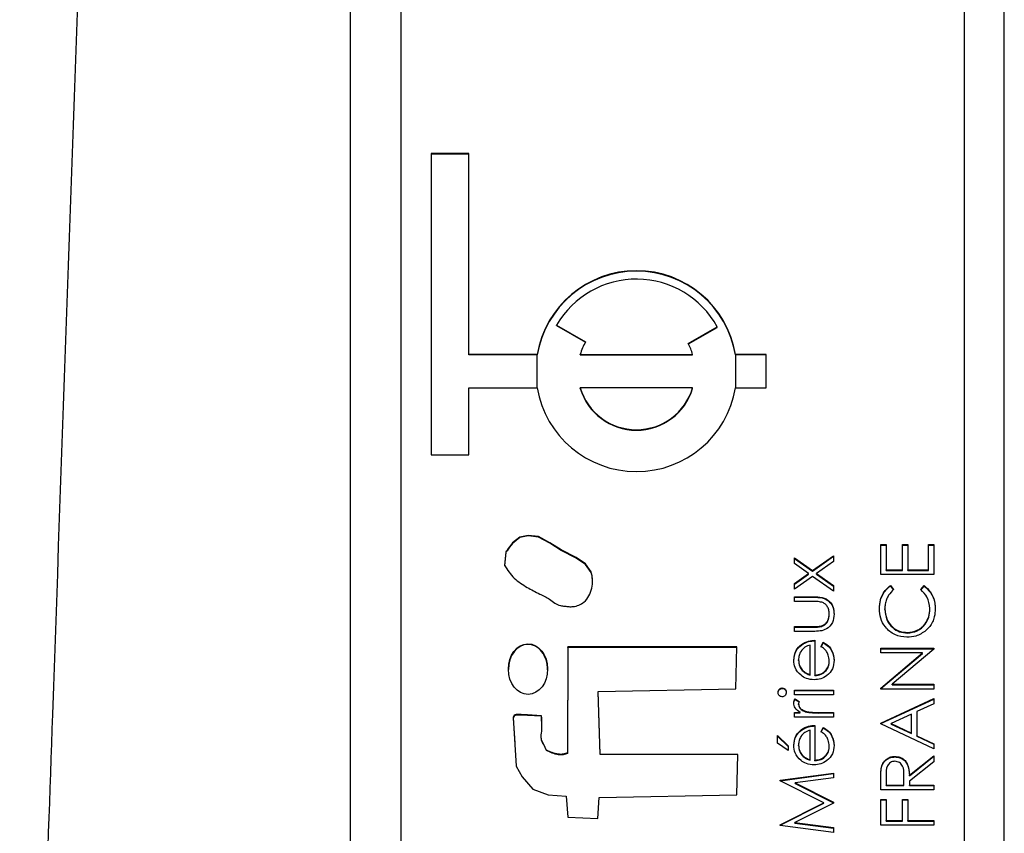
# Model space of a CAD drawing. Header units: millimetres. Extents: x 336 to 1254, y 15 to 971.
# Tile 16 of 33: x 680.3 to 690.09, y 474.33 to 482.42. Entities that reach past the tile are written whole.
import ezdxf

# ---------------------------------------------------------------- set-up
doc = ezdxf.new("R2010")
doc.units = ezdxf.units.MM

msp = doc.modelspace()

# ---------------------------------------------------------------- linework, layer by layer
at = {"color": 7, "linetype": 'Continuous', "lineweight": 25}
for p, q in [((683.5948, 466.1201), (683.5948, 503.6749)), ((689.6948, 503.2592), (689.6948, 463.3127)), ((690.0948, 463.3127), (690.0948, 503.2592)), ((684.0948, 501.2619), (684.0948, 465.31)), ((684.7698, 481.0889), (684.3948, 481.0889)), ((684.3948, 481.0889), (684.3948, 478.0929)), ((684.7698, 481.0837), (684.3948, 481.0837)), ((684.7698, 479.0916), (684.7698, 481.0889)), ((685.6426, 479.3828), (685.9313, 479.2164)), ((685.6426, 479.3777), (685.6426, 479.3828)), ((685.6426, 479.3777), (685.929, 479.2125)), ((686.9511, 479.1993), (687.2399, 479.3658)), ((686.9532, 479.1954), (687.2399, 479.3607)), ((687.2399, 479.3607), (687.2399, 479.3658)), ((685.4504, 479.0916), (684.7698, 479.0916)), ((684.7698, 479.0864), (684.7698, 479.0916)), ((685.4504, 479.0864), (684.7698, 479.0864)), ((685.4504, 479.0864), (685.4504, 479.0916)), ((685.8774, 479.0916), (686.9955, 479.0916)), ((685.8774, 479.0864), (685.8774, 479.0916)), ((685.8774, 479.0864), (686.9955, 479.0864)), ((686.9955, 479.0864), (686.9955, 479.0916)), ((687.7281, 479.0916), (687.4224, 479.0916)), ((687.4224, 479.0864), (687.4224, 479.0916)), ((687.7281, 479.0864), (687.4224, 479.0864)), ((687.7281, 478.7587), (687.7281, 479.0916)), ((684.7698, 478.0929), (684.7698, 478.7587)), ((684.7698, 478.7587), (685.4504, 478.7587)), ((685.8774, 478.7535), (685.8774, 478.7587)), ((686.9955, 478.7587), (685.8774, 478.7587)), ((686.9955, 478.7535), (686.9955, 478.7587)), ((687.4224, 478.7587), (687.7281, 478.7587)), ((684.3948, 478.0929), (684.7698, 478.0929)), ((688.8656, 477.2), (688.9199, 477.2)), ((688.8656, 476.9019), (688.8656, 477.2)), ((688.8656, 477.1949), (688.9199, 477.1949)), ((688.9199, 477.2), (688.9199, 476.9494)), ((689.0827, 477.2), (689.137, 477.2)), ((689.0827, 476.9494), (689.0827, 477.2)), ((689.0827, 477.1949), (689.137, 477.1949)), ((689.137, 477.2), (689.137, 476.9494)), ((689.3405, 477.2), (689.3948, 477.2)), ((689.3405, 476.9494), (689.3405, 477.2)), ((689.3405, 477.1949), (689.3948, 477.1949)), ((689.3948, 477.2), (689.3948, 476.9019)), ((688.0081, 477.0685), (688.1871, 476.9409)), ((688.0081, 477.0121), (688.0081, 477.0685)), ((688.0081, 477.0633), (688.1871, 476.9357)), ((688.1871, 476.9409), (688.3948, 477.0888)), ((688.1871, 476.9357), (688.3948, 477.0836)), ((688.3948, 477.0324), (688.2268, 476.9127)), ((688.3948, 477.0888), (688.3948, 477.0324)), ((688.1476, 476.9127), (688.0081, 477.0121)), ((688.1871, 476.9357), (688.1871, 476.9409)), ((688.9199, 476.9494), (689.0827, 476.9494)), ((688.9199, 476.9442), (688.9199, 476.9494)), ((688.9199, 476.9442), (689.0827, 476.9442)), ((689.0827, 476.9442), (689.0827, 476.9494)), ((689.137, 476.9494), (689.3405, 476.9494)), ((689.137, 476.9442), (689.137, 476.9494)), ((689.137, 476.9442), (689.3405, 476.9442)), ((689.3405, 476.9442), (689.3405, 476.9494)), ((685.9871, 476.9226), (685.9871, 476.9278)), ((688.0081, 476.8133), (688.1476, 476.9127)), ((688.0081, 476.8081), (688.1476, 476.9075)), ((688.1871, 476.8845), (688.0081, 476.7568)), ((688.1476, 476.9075), (688.1476, 476.9127)), ((688.3948, 476.7365), (688.1871, 476.8845)), ((688.2268, 476.9127), (688.3948, 476.7929)), ((688.2268, 476.9075), (688.2268, 476.9127)), ((688.2268, 476.9075), (688.3948, 476.7878)), ((689.3948, 476.9019), (688.8656, 476.9019)), ((688.0081, 476.7568), (688.0081, 476.8133)), ((688.3948, 476.7929), (688.3948, 476.7365)), ((688.9627, 476.7935), (688.9945, 476.752)), ((688.9627, 476.7884), (688.9627, 476.7935)), ((688.9627, 476.7884), (688.9945, 476.7469)), ((689.2659, 476.752), (689.2974, 476.7935)), ((689.2659, 476.7469), (689.2974, 476.7884)), ((689.2974, 476.7884), (689.2974, 476.7935)), ((688.0081, 476.6823), (688.1963, 476.6823)), ((688.0081, 476.6349), (688.0081, 476.6823)), ((688.0081, 476.6771), (688.1963, 476.6771)), ((688.1963, 476.6771), (688.1963, 476.6823)), ((688.1874, 476.6349), (688.0081, 476.6349)), ((688.9063, 476.5548), (688.9063, 476.56)), ((689.3541, 476.5581), (689.3541, 476.5633)), ((688.3541, 476.5051), (688.3541, 476.5103)), ((688.0081, 476.3842), (688.1874, 476.3842)), ((688.0081, 476.3368), (688.0081, 476.3842)), ((688.0081, 476.379), (688.1874, 476.379)), ((688.1874, 476.379), (688.1874, 476.3842)), ((688.2778, 476.3865), (688.2778, 476.3917)), ((688.1928, 476.3368), (688.0081, 476.3368)), ((688.2116, 476.2487), (688.2116, 475.9032)), ((689.1307, 476.3209), (689.1307, 476.326)), ((685.7557, 476.1831), (685.7502, 475.1284)), ((685.7557, 476.1779), (685.7502, 475.1232)), ((687.4364, 476.1831), (685.7557, 476.1831)), ((685.7557, 476.1779), (685.7557, 476.1831)), ((687.4363, 476.1779), (685.7557, 476.1779)), ((687.4252, 475.767), (687.4364, 476.1831)), ((688.0774, 476.2015), (688.0774, 476.2067)), ((688.1641, 475.9081), (688.1641, 476.2013)), ((688.2727, 476.1862), (688.2948, 476.2284)), ((688.2727, 476.1811), (688.2948, 476.2232)), ((688.2948, 476.2232), (688.2948, 476.2284)), ((688.8656, 476.1702), (689.3948, 476.1702)), ((688.8656, 476.1228), (688.8656, 476.1702)), ((688.8656, 476.165), (689.3948, 476.165)), ((689.3948, 476.1594), (688.9792, 475.8111)), ((689.3948, 476.1702), (689.3948, 476.1594)), ((688.0488, 476.0484), (688.0488, 476.0536)), ((689.2821, 476.1228), (688.8656, 476.1228)), ((688.8656, 475.7737), (689.2821, 476.1228)), ((688.8656, 475.7685), (689.2821, 476.1176)), ((689.2821, 476.1176), (689.2821, 476.1228)), ((688.085, 475.9489), (688.085, 475.9541)), ((688.3541, 476.0389), (688.3541, 476.0441)), ((688.1641, 475.903), (688.1641, 475.9081)), ((688.2116, 475.898), (688.2116, 475.9032)), ((686.0571, 475.7401), (687.4252, 475.767)), ((687.8862, 475.7693), (687.8862, 475.7744)), ((688.8656, 475.7637), (688.8656, 475.7737)), ((689.3948, 475.7637), (688.8656, 475.7637)), ((688.9792, 475.8111), (689.3948, 475.8111)), ((688.9792, 475.806), (688.9792, 475.8111)), ((688.9792, 475.806), (689.3948, 475.806)), ((689.3948, 475.8111), (689.3948, 475.7637)), ((686.0775, 475.1164), (686.0571, 475.7401)), ((686.0571, 475.7349), (686.0571, 475.7401)), ((686.0775, 475.1112), (686.0571, 475.7349)), ((688.0081, 475.7541), (688.3948, 475.7541)), ((688.0081, 475.7067), (688.0081, 475.7541)), ((688.0081, 475.7489), (688.3948, 475.7489)), ((688.3948, 475.7067), (688.0081, 475.7067)), ((688.0145, 475.666), (688.0557, 475.64)), ((688.0145, 475.6609), (688.0145, 475.666)), ((688.0145, 475.6609), (688.054, 475.6358)), ((688.3948, 475.7541), (688.3948, 475.7067)), ((688.8656, 475.425), (689.3948, 475.6689)), ((688.8656, 475.4198), (689.3948, 475.6637)), ((689.3948, 475.6689), (689.3948, 475.6173)), ((688.0488, 475.6106), (688.0488, 475.6157)), ((689.3948, 475.6173), (689.2252, 475.5392)), ((685.4935, 475.4425), (685.494, 475.4923)), ((685.494, 475.4923), (685.494, 475.4975)), ((688.0081, 475.5305), (688.065, 475.5305)), ((688.0081, 475.4831), (688.0081, 475.5305)), ((688.0081, 475.5254), (688.065, 475.5254)), ((688.3948, 475.4831), (688.0081, 475.4831)), ((688.065, 475.5254), (688.065, 475.5305)), ((688.1321, 475.5338), (688.1321, 475.539)), ((688.2648, 475.5305), (688.3948, 475.5305)), ((688.2648, 475.5254), (688.2648, 475.5305)), ((688.2648, 475.5254), (688.3948, 475.5254)), ((688.3948, 475.5305), (688.3948, 475.4831)), ((689.1709, 475.5142), (688.9687, 475.421)), ((689.1709, 475.3253), (689.1709, 475.5142)), ((689.2252, 475.5392), (689.2252, 475.2996)), ((688.2116, 475.4018), (688.2116, 475.0563)), ((688.2727, 475.3393), (688.2948, 475.3815)), ((688.2727, 475.3342), (688.2948, 475.3763)), ((688.2948, 475.3763), (688.2948, 475.3815)), ((688.8656, 475.4182), (688.8656, 475.425)), ((689.3948, 475.1675), (688.8656, 475.4182)), ((688.9687, 475.4159), (688.9687, 475.421)), ((688.9687, 475.421), (689.1709, 475.3253)), ((688.9687, 475.4159), (689.1709, 475.3202)), ((685.4906, 475.2755), (685.4906, 475.2704)), ((687.8385, 475.3002), (687.947, 475.1987)), ((687.8385, 475.2262), (687.8385, 475.3002)), ((687.8385, 475.295), (687.947, 475.1935)), ((688.0774, 475.3546), (688.0774, 475.3598)), ((688.1641, 475.0612), (688.1641, 475.3544)), ((689.1709, 475.3202), (689.1709, 475.3253)), ((689.2252, 475.2996), (689.3948, 475.2193)), ((689.2252, 475.2944), (689.2252, 475.2996)), ((689.2252, 475.2944), (689.3948, 475.2141)), ((687.947, 475.1511), (687.8385, 475.2262)), ((687.947, 475.1987), (687.947, 475.1511)), ((688.0488, 475.2015), (688.0488, 475.2067)), ((688.3541, 475.192), (688.3541, 475.1972)), ((689.3948, 475.2193), (689.3948, 475.1675)), ((685.5417, 475.1511), (685.5417, 475.1562)), ((685.7502, 475.1232), (685.7502, 475.1284)), ((687.4459, 475.1137), (686.0775, 475.1164)), ((686.0775, 475.1112), (686.0775, 475.1164)), ((687.4458, 475.1085), (686.0775, 475.1112)), ((687.4346, 474.7125), (687.4459, 475.1137)), ((688.085, 475.102), (688.085, 475.1072)), ((689.0071, 475.0878), (689.0071, 475.093)), ((689.1505, 474.9056), (689.3948, 475.0997)), ((689.1505, 474.9004), (689.3948, 475.0946)), ((689.3948, 475.0997), (689.3948, 475.0411)), ((688.1641, 475.0561), (688.1641, 475.0612)), ((688.2116, 475.0511), (688.2116, 475.0563)), ((688.8728, 474.9813), (688.8728, 474.9865)), ((689.3948, 475.0411), (689.1505, 474.8469)), ((687.8656, 474.8574), (688.3948, 474.9275)), ((687.8656, 474.8522), (688.3948, 474.9224)), ((688.3948, 474.8799), (688.014, 474.8293)), ((688.3948, 474.9275), (688.3948, 474.8799)), ((688.9199, 474.9075), (688.9199, 474.8084)), ((689.0963, 474.8084), (689.097, 474.9052)), ((689.0963, 474.8032), (689.097, 474.9)), ((689.097, 474.9052), (689.097, 474.907)), ((689.097, 474.9), (689.097, 474.9052)), ((689.1505, 474.9004), (689.1505, 474.9056)), ((687.8656, 474.8505), (687.8656, 474.8574)), ((688.2998, 474.6328), (687.8656, 474.8505)), ((688.014, 474.8293), (688.3948, 474.6385)), ((688.014, 474.8241), (688.014, 474.8293)), ((688.014, 474.8241), (688.3948, 474.6334)), ((688.8656, 474.761), (688.8656, 474.8667)), ((688.9199, 474.8032), (688.9199, 474.8084)), ((688.9199, 474.8084), (689.0963, 474.8084)), ((688.9199, 474.8032), (689.0963, 474.8032)), ((689.0963, 474.8032), (689.0963, 474.8084)), ((689.1505, 474.8469), (689.1505, 474.8084)), ((689.1505, 474.8084), (689.3948, 474.8084)), ((689.1505, 474.8032), (689.1505, 474.8084)), ((689.1505, 474.8032), (689.3948, 474.8032)), ((689.3948, 474.8084), (689.3948, 474.761)), ((685.7391, 474.6975), (685.7558, 474.4897)), ((686.0534, 474.4775), (686.0664, 474.6856)), ((686.0664, 474.6856), (687.4346, 474.7125)), ((689.3948, 474.761), (688.8656, 474.761)), ((687.8656, 474.4146), (688.2998, 474.6328)), ((687.8656, 474.4095), (688.2998, 474.6277)), ((688.3948, 474.6279), (688.0132, 474.4363)), ((688.2998, 474.6277), (688.2998, 474.6328)), ((688.3948, 474.6385), (688.3948, 474.6279)), ((688.8656, 474.6661), (688.9199, 474.6661)), ((688.8656, 474.4087), (688.8656, 474.6661)), ((688.8656, 474.661), (688.9199, 474.661)), ((688.9199, 474.6661), (688.9199, 474.4561)), ((689.0827, 474.6661), (689.137, 474.6661)), ((689.0827, 474.4561), (689.0827, 474.6661)), ((689.0827, 474.661), (689.137, 474.661)), ((689.137, 474.6661), (689.137, 474.4561)), ((685.7558, 474.4897), (686.0534, 474.4775)), ((687.8656, 474.4079), (687.8656, 474.4146)), ((688.3948, 474.3381), (687.8656, 474.4079)), ((688.0132, 474.4363), (688.3948, 474.3859)), ((688.0132, 474.4312), (688.0132, 474.4363)), ((688.0132, 474.4312), (688.3948, 474.3807)), ((689.3948, 474.4087), (688.8656, 474.4087)), ((688.9199, 474.4561), (689.0827, 474.4561)), ((688.9199, 474.4509), (688.9199, 474.4561)), ((688.9199, 474.4509), (689.0827, 474.4509)), ((689.0827, 474.4509), (689.0827, 474.4561)), ((689.137, 474.4561), (689.3948, 474.4561)), ((689.137, 474.4509), (689.137, 474.4561)), ((689.137, 474.4509), (689.3948, 474.4509)), ((689.3948, 474.4561), (689.3948, 474.4087)), ((688.3948, 474.3859), (688.3948, 474.3381))]:
    msp.add_line(p, q, dxfattribs=at)
at = {"color": 8, "linetype": 'Continuous', "lineweight": 25}
for p, q in [((685.4504, 478.7587), (685.4504, 479.0864)), ((687.4224, 479.0864), (687.4224, 478.7587))]:
    msp.add_line(p, q, dxfattribs=at)
at = {"color": 7, "linetype": 'Continuous', "lineweight": 25, "flags": 128}
for points in [[(685.9871, 476.9278), (685.9316, 477.0081), (685.8384, 477.0713), (685.6876, 477.148), (685.5741, 477.2183), (685.4634, 477.2797), (685.3586, 477.2915), (685.2776, 477.2743), (685.2044, 477.2177), (685.175, 477.1794), (685.1623, 477.1598), (685.1522, 477.1432), (685.144, 477.1361), (685.1394, 477.1322), (685.1381, 477.1301), (685.1377, 477.1291), (685.1376, 477.1286), (685.1375, 477.1284), (685.1375, 477.1283), (685.1375, 477.1283), (685.1375, 477.1283), (685.1375, 477.1282), (685.1375, 477.1282), (685.1238, 476.9944)], [(685.9871, 476.9226), (685.9316, 477.003), (685.8384, 477.0661), (685.6876, 477.1428), (685.5741, 477.2131), (685.4634, 477.2745), (685.3586, 477.2863), (685.2776, 477.2692), (685.2044, 477.2125), (685.175, 477.1742), (685.1623, 477.1546), (685.1522, 477.1381), (685.144, 477.1309), (685.1394, 477.127), (685.1381, 477.1249), (685.1377, 477.1239), (685.1376, 477.1235), (685.1375, 477.1232), (685.1375, 477.1231), (685.1375, 477.1231), (685.1375, 477.1231), (685.1375, 477.1231), (685.1375, 477.1231), (685.1238, 476.9893)], [(685.494, 475.4975), (685.3524, 475.5066), (685.2901, 475.5095), (685.2626, 475.5101), (685.2411, 475.5101), (685.2307, 475.5073), (685.2215, 475.5003), (685.2141, 475.4894), (685.2123, 475.4842), (685.2118, 475.4819), (685.2117, 475.4809), (685.2116, 475.4805), (685.2116, 475.4803), (685.2116, 475.4802), (685.2116, 475.4801), (685.2116, 475.4801), (685.2116, 475.4801), (685.2116, 475.4801), (685.2403, 474.9981), (685.2987, 474.8906), (685.4076, 474.7684), (685.5584, 474.7117), (685.7391, 474.6975)], [(685.494, 475.4923), (685.3524, 475.5014), (685.2901, 475.5043), (685.2626, 475.5049), (685.2411, 475.5049), (685.2307, 475.5021), (685.2215, 475.4951), (685.2141, 475.4842), (685.2123, 475.479), (685.2118, 475.4767), (685.2117, 475.4757), (685.2116, 475.4753), (685.2116, 475.4751), (685.2116, 475.475), (685.2116, 475.475), (685.2116, 475.475), (685.2116, 475.4749), (685.2116, 475.4749), (685.2264, 475.227)]]:
    msp.add_lwpolyline(points, dxfattribs=at)
at = {"color": 7, "linetype": 'Continuous', "lineweight": 25}
for centre, radius, start, end in [((686.4364, 478.9238), 1.0002, 9.65778, 170.34222), ((686.4364, 478.9186), 1.0002, 9.65778, 170.34222), ((686.4364, 478.9234), 0.9172, 28.84033, 149.94011), ((686.4352, 478.925), 0.5821, 149.96599, 163.37672), ((686.4377, 478.925), 0.5821, 16.62308, 28.11319), ((686.4364, 478.9265), 1.0002, 189.65778, 350.34222), ((686.4364, 478.926), 0.5835, 196.66533, 343.33467), ((686.4364, 478.9209), 0.5835, 196.66533, 343.33467)]:
    msp.add_arc(centre, radius, start, end, dxfattribs=at)
msp.add_ellipse((685.3582, 475.9621), major_axis=(-0.0021, 0.2513), ratio=0.777086, dxfattribs=at)
for start_param, end_param in [(6.283142, 7.843176), (4.701584, 6.283142)]:
    msp.add_ellipse((685.3582, 475.9569), major_axis=(-0.0021, 0.2513), ratio=0.777086, start_param=start_param, end_param=end_param, dxfattribs=at)
for points, knots in [([(681.8247, 508.4718), (681.73, 505.9553), (681.5347, 500.7691), (681.2417, 492.7594), (680.9375, 484.2891), (680.6226, 475.3584), (680.4116, 469.251), (680.3035, 466.1206)], [0, 0, 0, 0, 0.178264, 0.367396, 0.567396, 0.778264, 1, 1, 1, 1]), ([(685.1238, 476.9944), (685.1538, 476.9492), (685.2131, 476.8597), (685.3449, 476.7759), (685.4643, 476.7111), (685.5625, 476.6699), (685.6213, 476.6162), (685.6743, 476.5943), (685.723, 476.5878), (685.7649, 476.5823), (685.8318, 476.5828), (685.9106, 476.614), (685.9687, 476.6886), (685.9958, 476.7659), (686.0039, 476.8481), (685.9926, 476.9015), (685.9871, 476.9278)], [0, 0, 0, 0, 0.127527, 0.252262, 0.364104, 0.452112, 0.502009, 0.551538, 0.585124, 0.618565, 0.651733, 0.743689, 0.806528, 0.870984, 0.93641, 1, 1, 1, 1]), ([(685.9986, 476.8315), (685.999, 476.8355), (686.0022, 476.8661), (685.9941, 476.8963), (685.9871, 476.9226)], [0, 0, 0, 0, 0.129202, 1, 1, 1, 1]), ([(688.852, 476.563), (688.8541, 476.5932), (688.8575, 476.643), (688.8848, 476.707), (688.9174, 476.7562), (688.9476, 476.7811), (688.9627, 476.7935)], [0, 0, 0, 0, 0.33969, 0.55984, 0.77993, 1, 1, 1, 1]), ([(688.852, 476.5578), (688.8541, 476.588), (688.8575, 476.6378), (688.8848, 476.7018), (688.9174, 476.751), (688.9476, 476.7759), (688.9627, 476.7884)], [0, 0, 0, 0, 0.33969, 0.55984, 0.77993, 1, 1, 1, 1]), ([(688.9945, 476.752), (688.9765, 476.7348), (688.9468, 476.7063), (688.9217, 476.6547), (688.9084, 476.6082), (688.907, 476.5761), (688.9063, 476.56)], [0, 0, 0, 0, 0.339327, 0.559466, 0.779727, 1, 1, 1, 1]), ([(689.3541, 476.5633), (689.3491, 476.6041), (689.3401, 476.6773), (689.2886, 476.7291), (689.2659, 476.752)], [0, 0, 0, 0, 0.5587722, 1, 1, 1, 1]), ([(689.2974, 476.7935), (689.3199, 476.7734), (689.3571, 476.7401), (689.389, 476.6782), (689.4058, 476.622), (689.4075, 476.5831), (689.4083, 476.5636)], [0, 0, 0, 0, 0.339341, 0.559515, 0.77972, 1, 1, 1, 1]), ([(689.2974, 476.7884), (689.3199, 476.7682), (689.3571, 476.735), (689.389, 476.6731), (689.4058, 476.6168), (689.4075, 476.5779), (689.4083, 476.5584)], [0, 0, 0, 0, 0.339341, 0.559515, 0.77972, 1, 1, 1, 1]), ([(688.1963, 476.6823), (688.2252, 476.6819), (688.2827, 476.681), (688.3581, 476.6439), (688.3973, 476.5777), (688.4001, 476.5325), (688.4016, 476.5099)], [0, 0, 0, 0, 0.281501, 0.559646, 0.779298, 1, 1, 1, 1]), ([(688.1963, 476.6771), (688.2252, 476.6767), (688.2827, 476.6758), (688.3581, 476.6387), (688.3973, 476.5726), (688.4001, 476.5273), (688.4016, 476.5047)], [0, 0, 0, 0, 0.281501, 0.559646, 0.779298, 1, 1, 1, 1]), ([(688.2817, 476.627), (688.2642, 476.6299), (688.233, 476.6351), (688.2014, 476.6349), (688.1874, 476.6349)], [0, 0, 0, 0, 0.559371, 1, 1, 1, 1]), ([(688.3541, 476.5103), (688.3533, 476.524), (688.3517, 476.5515), (688.3351, 476.5867), (688.3111, 476.6133), (688.2915, 476.6225), (688.2817, 476.627)], [0, 0, 0, 0, 0.28027, 0.560007, 0.780074, 1, 1, 1, 1]), ([(689.1271, 476.2786), (689.0856, 476.2834), (689.0027, 476.2931), (688.9118, 476.3713), (688.8593, 476.4654), (688.8544, 476.5304), (688.852, 476.563)], [0, 0, 0, 0, 0.279512, 0.55908, 0.779374, 1, 1, 1, 1]), ([(688.9063, 476.56), (688.9102, 476.5262), (688.9179, 476.4588), (688.9753, 476.3801), (689.0509, 476.3333), (689.1041, 476.3284), (689.1307, 476.326)], [0, 0, 0, 0, 0.279856, 0.559519, 0.779686, 1, 1, 1, 1]), ([(688.9063, 476.5548), (688.9102, 476.5211), (688.9179, 476.4536), (688.9753, 476.3749), (689.0509, 476.3281), (689.1041, 476.3233), (689.1307, 476.3209)], [0, 0, 0, 0, 0.2798558, 0.5595188, 0.7796855, 1, 1, 1, 1]), ([(689.1307, 476.326), (689.1649, 476.3301), (689.2334, 476.3381), (689.3072, 476.4043), (689.3484, 476.4829), (689.3522, 476.5365), (689.3541, 476.5633)], [0, 0, 0, 0, 0.279434, 0.558921, 0.779283, 1, 1, 1, 1]), ([(689.1307, 476.3209), (689.1649, 476.3249), (689.2334, 476.333), (689.3072, 476.3992), (689.3484, 476.4777), (689.3522, 476.5313), (689.3541, 476.5581)], [0, 0, 0, 0, 0.279434, 0.558921, 0.779283, 1, 1, 1, 1]), ([(689.4083, 476.5636), (689.4068, 476.5358), (689.4042, 476.49), (689.3825, 476.4297), (689.3547, 476.383), (689.3288, 476.3581), (689.3158, 476.3456)], [0, 0, 0, 0, 0.339838, 0.559927, 0.779959, 1, 1, 1, 1]), ([(688.4016, 476.5099), (688.3992, 476.4805), (688.3946, 476.4219), (688.3172, 476.3398), (688.2401, 476.3379), (688.1928, 476.3368)], [0, 0, 0, 0, 0.28097, 0.559785, 1, 1, 1, 1]), ([(688.2778, 476.3917), (688.2908, 476.3975), (688.3167, 476.4092), (688.3477, 476.4517), (688.3516, 476.4881), (688.3541, 476.5103)], [0, 0, 0, 0, 0.280117, 0.560544, 1, 1, 1, 1]), ([(688.2778, 476.3865), (688.2908, 476.3924), (688.3167, 476.404), (688.3477, 476.4466), (688.3516, 476.4829), (688.3541, 476.5051)], [0, 0, 0, 0, 0.280117, 0.560544, 1, 1, 1, 1]), ([(688.1874, 476.3842), (688.2044, 476.3841), (688.2348, 476.3841), (688.2647, 476.3894), (688.2778, 476.3917)], [0, 0, 0, 0, 0.560377, 1, 1, 1, 1]), ([(688.1874, 476.379), (688.2044, 476.379), (688.2348, 476.3789), (688.2647, 476.3842), (688.2778, 476.3865)], [0, 0, 0, 0, 0.5603768, 1, 1, 1, 1]), ([(689.3158, 476.3456), (689.2837, 476.3238), (689.2264, 476.2847), (689.1575, 476.2805), (689.1271, 476.2786)], [0, 0, 0, 0, 0.5590286, 1, 1, 1, 1]), ([(688.0774, 476.2067), (688.1007, 476.2204), (688.1423, 476.245), (688.1904, 476.2476), (688.2116, 476.2487)], [0, 0, 0, 0, 0.558897, 1, 1, 1, 1]), ([(688.0013, 476.0512), (688.0053, 476.0855), (688.0124, 476.1469), (688.0575, 476.1884), (688.0774, 476.2067)], [0, 0, 0, 0, 0.558919, 1, 1, 1, 1]), ([(688.0013, 476.046), (688.0053, 476.0803), (688.0124, 476.1417), (688.0575, 476.1832), (688.0774, 476.2015)], [0, 0, 0, 0, 0.5589188, 1, 1, 1, 1]), ([(688.1641, 476.2013), (688.1458, 476.1955), (688.1092, 476.1839), (688.0724, 476.1433), (688.0523, 476.0984), (688.0499, 476.0685), (688.0488, 476.0536)], [0, 0, 0, 0, 0.2801382, 0.5591944, 0.7795977, 1, 1, 1, 1]), ([(688.0774, 476.2015), (688.1007, 476.2153), (688.1423, 476.2399), (688.1904, 476.2424), (688.2116, 476.2435)], [0, 0, 0, 0, 0.558897, 1, 1, 1, 1]), ([(688.3541, 476.0441), (688.3522, 476.0635), (688.349, 476.0956), (688.3296, 476.1365), (688.3038, 476.1648), (688.2831, 476.1791), (688.2727, 476.1862)], [0, 0, 0, 0, 0.339465, 0.559626, 0.779498, 1, 1, 1, 1]), ([(688.2948, 476.2284), (688.3123, 476.2176), (688.3473, 476.1961), (688.3922, 476.1353), (688.398, 476.0823), (688.4016, 476.05)], [0, 0, 0, 0, 0.280919, 0.561407, 1, 1, 1, 1]), ([(688.2948, 476.2232), (688.3123, 476.2124), (688.3473, 476.1909), (688.3922, 476.1301), (688.398, 476.0771), (688.4016, 476.0448)], [0, 0, 0, 0, 0.280919, 0.5614069, 1, 1, 1, 1]), ([(688.0734, 475.9002), (688.05, 475.9239), (688.0082, 475.9664), (688.0034, 476.0252), (688.0013, 476.0512)], [0, 0, 0, 0, 0.5585773, 1, 1, 1, 1]), ([(688.0488, 476.0536), (688.0506, 476.0331), (688.0537, 475.9965), (688.0755, 475.967), (688.085, 475.9541)], [0, 0, 0, 0, 0.559458, 1, 1, 1, 1]), ([(688.0488, 476.0484), (688.0506, 476.0279), (688.0537, 475.9913), (688.0755, 475.9619), (688.085, 475.9489)], [0, 0, 0, 0, 0.559458, 1, 1, 1, 1]), ([(688.085, 475.9541), (688.0981, 475.9426), (688.1215, 475.9219), (688.1511, 475.9124), (688.1641, 475.9081)], [0, 0, 0, 0, 0.558795, 1, 1, 1, 1]), ([(688.4016, 476.05), (688.3989, 476.0206), (688.3936, 475.9619), (688.3372, 475.8988), (688.2711, 475.8621), (688.2254, 475.8578), (688.2025, 475.8557)], [0, 0, 0, 0, 0.2798853, 0.5588589, 0.779462, 1, 1, 1, 1]), ([(688.2116, 475.9032), (688.2325, 475.9056), (688.2744, 475.9104), (688.3218, 475.9478), (688.35, 475.9947), (688.3527, 476.0276), (688.3541, 476.0441)], [0, 0, 0, 0, 0.279963, 0.559359, 0.779526, 1, 1, 1, 1]), ([(688.2116, 475.898), (688.2325, 475.9004), (688.2744, 475.9053), (688.3218, 475.9427), (688.35, 475.9895), (688.3527, 476.0224), (688.3541, 476.0389)], [0, 0, 0, 0, 0.279963, 0.559359, 0.779526, 1, 1, 1, 1]), ([(688.2025, 475.8557), (688.1762, 475.8581), (688.1293, 475.8623), (688.0905, 475.8886), (688.0734, 475.9002)], [0, 0, 0, 0, 0.559427, 1, 1, 1, 1]), ([(688.085, 475.9489), (688.0981, 475.9374), (688.1215, 475.9168), (688.1511, 475.9072), (688.1641, 475.903)], [0, 0, 0, 0, 0.558795, 1, 1, 1, 1]), ([(687.8452, 475.7302), (687.8459, 475.7365), (687.8472, 475.749), (687.8579, 475.7635), (687.8714, 475.7729), (687.8812, 475.7739), (687.8862, 475.7744)], [0, 0, 0, 0, 0.279869, 0.559866, 0.779911, 1, 1, 1, 1]), ([(687.8452, 475.725), (687.8459, 475.7313), (687.8472, 475.7438), (687.8579, 475.7583), (687.8714, 475.7677), (687.8812, 475.7687), (687.8862, 475.7693)], [0, 0, 0, 0, 0.279869, 0.559866, 0.779911, 1, 1, 1, 1]), ([(687.8862, 475.7744), (687.8924, 475.7735), (687.9049, 475.7717), (687.9178, 475.7591), (687.9256, 475.7449), (687.9263, 475.7351), (687.9267, 475.7302)], [0, 0, 0, 0, 0.2791599, 0.5588624, 0.7793557, 1, 1, 1, 1]), ([(687.8862, 475.7693), (687.8924, 475.7684), (687.9049, 475.7665), (687.9178, 475.7539), (687.9256, 475.7397), (687.9263, 475.7299), (687.9267, 475.725)], [0, 0, 0, 0, 0.2791599, 0.5588624, 0.7793557, 1, 1, 1, 1]), ([(687.8862, 475.6864), (687.8799, 475.6872), (687.8674, 475.689), (687.8543, 475.7013), (687.8464, 475.7155), (687.8456, 475.7253), (687.8452, 475.7302)], [0, 0, 0, 0, 0.279289, 0.558897, 0.779452, 1, 1, 1, 1]), ([(687.9267, 475.7302), (687.926, 475.724), (687.9247, 475.7116), (687.9141, 475.6973), (687.9008, 475.688), (687.891, 475.6869), (687.8862, 475.6864)], [0, 0, 0, 0, 0.279784, 0.559698, 0.779921, 1, 1, 1, 1]), ([(688.0013, 475.6247), (688.0023, 475.6329), (688.004, 475.6476), (688.0113, 475.6604), (688.0145, 475.666)], [0, 0, 0, 0, 0.559243, 1, 1, 1, 1]), ([(688.0013, 475.6196), (688.0023, 475.6278), (688.004, 475.6424), (688.0113, 475.6552), (688.0145, 475.6609)], [0, 0, 0, 0, 0.5592431, 1, 1, 1, 1]), ([(688.065, 475.5305), (688.0468, 475.5438), (688.0215, 475.5623), (688.0036, 475.5986), (688.0021, 475.616), (688.0013, 475.6247)], [0, 0, 0, 0, 0.558788, 0.779481, 1, 1, 1, 1]), ([(688.0557, 475.64), (688.0537, 475.6357), (688.0501, 475.6279), (688.0492, 475.6195), (688.0488, 475.6157)], [0, 0, 0, 0, 0.560396, 1, 1, 1, 1]), ([(688.0488, 475.6157), (688.0512, 475.6046), (688.0561, 475.5822), (688.0872, 475.5534), (688.1151, 475.5445), (688.1321, 475.539)], [0, 0, 0, 0, 0.278336, 0.558768, 1, 1, 1, 1]), ([(688.0488, 475.6106), (688.0512, 475.5994), (688.0561, 475.577), (688.0872, 475.5482), (688.1151, 475.5393), (688.1321, 475.5338)], [0, 0, 0, 0, 0.278336, 0.558768, 1, 1, 1, 1]), ([(685.5417, 475.1562), (685.5294, 475.1833), (685.513, 475.2196), (685.4843, 475.2734), (685.5006, 475.3637), (685.4969, 475.4403), (685.494, 475.4975)], [0, 0, 0, 0, 0.254867, 0.341367, 0.5079224, 1, 1, 1, 1]), ([(688.1321, 475.539), (688.1568, 475.5359), (688.2008, 475.5303), (688.2452, 475.5305), (688.2648, 475.5305)], [0, 0, 0, 0, 0.559636, 1, 1, 1, 1]), ([(688.1321, 475.5338), (688.1568, 475.5307), (688.2008, 475.5251), (688.2452, 475.5253), (688.2648, 475.5254)], [0, 0, 0, 0, 0.559636, 1, 1, 1, 1]), ([(688.0774, 475.3598), (688.1007, 475.3735), (688.1423, 475.3981), (688.1904, 475.4007), (688.2116, 475.4018)], [0, 0, 0, 0, 0.558897, 1, 1, 1, 1]), ([(688.0774, 475.3546), (688.1007, 475.3684), (688.1423, 475.393), (688.1904, 475.3955), (688.2116, 475.3966)], [0, 0, 0, 0, 0.558897, 1, 1, 1, 1]), ([(688.2948, 475.3815), (688.3123, 475.3707), (688.3473, 475.3492), (688.3922, 475.2884), (688.398, 475.2354), (688.4016, 475.2031)], [0, 0, 0, 0, 0.280919, 0.561407, 1, 1, 1, 1]), ([(688.2948, 475.3763), (688.3123, 475.3655), (688.3473, 475.344), (688.3922, 475.2832), (688.398, 475.2303), (688.4016, 475.1979)], [0, 0, 0, 0, 0.280919, 0.561407, 1, 1, 1, 1]), ([(685.5417, 475.1511), (685.5304, 475.1784), (685.5153, 475.2149), (685.49, 475.2533), (685.4911, 475.267), (685.4913, 475.2704)], [0, 0, 0, 0, 0.688573, 0.92227, 1, 1, 1, 1]), ([(688.0013, 475.2043), (688.0053, 475.2386), (688.0124, 475.3), (688.0575, 475.3415), (688.0774, 475.3598)], [0, 0, 0, 0, 0.558919, 1, 1, 1, 1]), ([(688.0013, 475.1991), (688.0053, 475.2334), (688.0124, 475.2948), (688.0575, 475.3363), (688.0774, 475.3546)], [0, 0, 0, 0, 0.558919, 1, 1, 1, 1]), ([(688.1641, 475.3544), (688.1458, 475.3486), (688.1092, 475.337), (688.0724, 475.2964), (688.0523, 475.2515), (688.0499, 475.2216), (688.0488, 475.2067)], [0, 0, 0, 0, 0.2801382, 0.5591944, 0.7795977, 1, 1, 1, 1]), ([(688.3541, 475.1972), (688.3522, 475.2166), (688.349, 475.2487), (688.3296, 475.2896), (688.3038, 475.3179), (688.2831, 475.3322), (688.2727, 475.3393)], [0, 0, 0, 0, 0.339465, 0.559626, 0.779498, 1, 1, 1, 1]), ([(688.0734, 475.0533), (688.05, 475.077), (688.0082, 475.1195), (688.0034, 475.1783), (688.0013, 475.2043)], [0, 0, 0, 0, 0.5585773, 1, 1, 1, 1]), ([(688.0488, 475.2067), (688.0506, 475.1862), (688.0537, 475.1496), (688.0755, 475.1202), (688.085, 475.1072)], [0, 0, 0, 0, 0.559458, 1, 1, 1, 1]), ([(688.0488, 475.2015), (688.0506, 475.181), (688.0537, 475.1444), (688.0755, 475.115), (688.085, 475.102)], [0, 0, 0, 0, 0.559458, 1, 1, 1, 1]), ([(688.4016, 475.2031), (688.3989, 475.1737), (688.3936, 475.1151), (688.3372, 475.0519), (688.2711, 475.0152), (688.2254, 475.011), (688.2025, 475.0088)], [0, 0, 0, 0, 0.2798853, 0.5588589, 0.779462, 1, 1, 1, 1]), ([(688.2116, 475.0563), (688.2325, 475.0587), (688.2744, 475.0636), (688.3218, 475.1009), (688.35, 475.1478), (688.3527, 475.1807), (688.3541, 475.1972)], [0, 0, 0, 0, 0.279963, 0.559359, 0.779526, 1, 1, 1, 1]), ([(688.2116, 475.0511), (688.2325, 475.0535), (688.2744, 475.0584), (688.3218, 475.0958), (688.35, 475.1426), (688.3527, 475.1755), (688.3541, 475.192)], [0, 0, 0, 0, 0.279963, 0.559359, 0.779526, 1, 1, 1, 1]), ([(685.7502, 475.1284), (685.7365, 475.1235), (685.7073, 475.1131), (685.6333, 475.1143), (685.5799, 475.1387), (685.5417, 475.1562)], [0, 0, 0, 0, 0.199081, 0.426805, 1, 1, 1, 1]), ([(685.7502, 475.1232), (685.7365, 475.1183), (685.7073, 475.1079), (685.6333, 475.1091), (685.5799, 475.1336), (685.5417, 475.1511)], [0, 0, 0, 0, 0.199081, 0.426805, 1, 1, 1, 1]), ([(688.085, 475.1072), (688.0981, 475.0957), (688.1215, 475.075), (688.1511, 475.0655), (688.1641, 475.0612)], [0, 0, 0, 0, 0.558795, 1, 1, 1, 1]), ([(688.085, 475.102), (688.0981, 475.0905), (688.1215, 475.0699), (688.1511, 475.0603), (688.1641, 475.0561)], [0, 0, 0, 0, 0.558795, 1, 1, 1, 1]), ([(688.8728, 474.9865), (688.8783, 475.0031), (688.8893, 475.0362), (688.925, 475.0711), (688.966, 475.0903), (688.9934, 475.0921), (689.0071, 475.093)], [0, 0, 0, 0, 0.279797, 0.5595, 0.779626, 1, 1, 1, 1]), ([(688.8728, 474.9813), (688.8783, 474.9979), (688.8893, 475.031), (688.925, 475.0659), (688.966, 475.0852), (688.9934, 475.0869), (689.0071, 475.0878)], [0, 0, 0, 0, 0.2797971, 0.5594998, 0.7796265, 1, 1, 1, 1]), ([(689.0071, 475.093), (689.0239, 475.0916), (689.0573, 475.0888), (689.1018, 475.0627), (689.1462, 475.0031), (689.1488, 474.9458), (689.1505, 474.9056)], [0, 0, 0, 0, 0.18712, 0.373979, 0.560911, 1, 1, 1, 1]), ([(689.0071, 475.0878), (689.0239, 475.0864), (689.0573, 475.0836), (689.1018, 475.0575), (689.1462, 474.998), (689.1488, 474.9406), (689.1505, 474.9004)], [0, 0, 0, 0, 0.18712, 0.373979, 0.560911, 1, 1, 1, 1]), ([(688.2025, 475.0088), (688.1762, 475.0112), (688.1293, 475.0154), (688.0905, 475.0417), (688.0734, 475.0533)], [0, 0, 0, 0, 0.559427, 1, 1, 1, 1]), ([(688.8656, 474.8667), (688.8655, 474.8892), (688.8654, 474.9293), (688.8705, 474.969), (688.8728, 474.9865)], [0, 0, 0, 0, 0.56024, 1, 1, 1, 1]), ([(688.8656, 474.8616), (688.8655, 474.884), (688.8654, 474.9241), (688.8705, 474.9638), (688.8728, 474.9813)], [0, 0, 0, 0, 0.56024, 1, 1, 1, 1]), ([(689.007, 475.0455), (688.9993, 475.045), (688.9838, 475.0438), (688.9626, 475.0333), (688.9447, 475.0185), (688.9188, 474.9793), (688.9194, 474.9394), (688.9199, 474.9075)], [0, 0, 0, 0, 0.125307, 0.250617, 0.375954, 0.501281, 1, 1, 1, 1]), ([(689.097, 474.9052), (689.0969, 474.9376), (689.0968, 474.9783), (689.0709, 475.0183), (689.0466, 475.0393), (689.0228, 475.0431), (689.007, 475.0455)], [0, 0, 0, 0, 0.499827, 0.625498, 0.751208, 1, 1, 1, 1])]:
    msp.add_open_spline(points, degree=3, knots=knots, dxfattribs=at)

doc.saveas('drawing.dxf')
